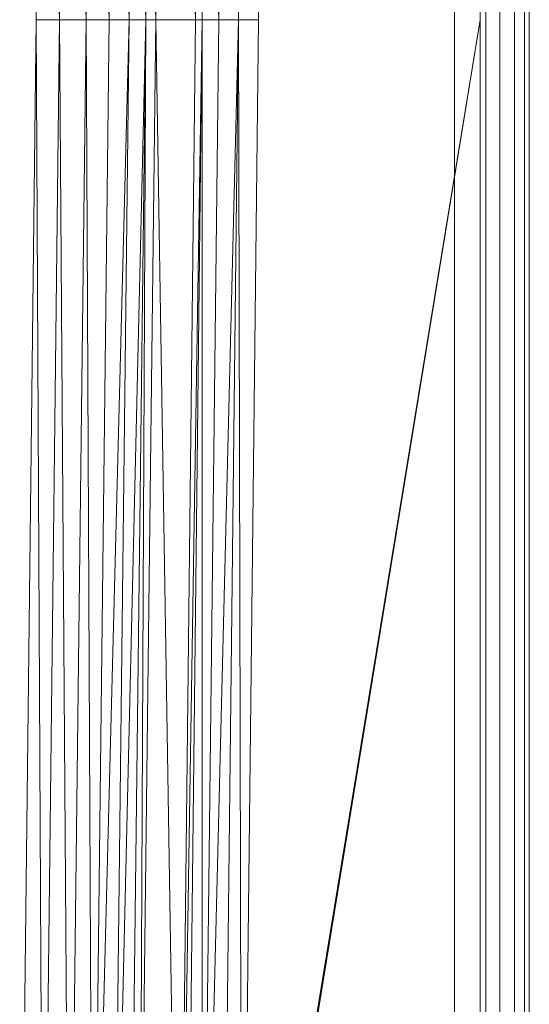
# Model space of a CAD drawing. Header units: metres. Extents: x 391.1 to 427.5, y 12.7 to 28.4.
# Tile 54 of 241: x 410.16 to 410.263, y 14.381 to 14.581. Entities that reach past the tile are written whole.
import ezdxf

# ---------------------------------------------------------------- set-up
doc = ezdxf.new("R2010")
doc.units = ezdxf.units.M
doc.layers.add('02_MOBILIARIO', color=7, linetype='Continuous', lineweight=18)
doc.layers.add('Mobiliario', color=7, linetype='Continuous', lineweight=18)

# ---------------------------------------------------------------- blocks, each defined once
blk = doc.blocks.new('Family - Plats de dutxa PS-1-153666-01_TEL_PS1')
at = {"layer": '02_MOBILIARIO', "color": 253, "true_color": 0xaaaaaa}
for p, q in [((0.81, 0.00026), (0.81, 0.80026)), ((0.81, 0.00026), (0.81, 0.80026)), ((0.807, 0.01026), (0.807, 0.79026)), ((0.807, 0.79026), (0.807, 0.40026)), ((0.807, 0.79026), (0.807, 0.40026)), ((0.807, 0.40026), (0.807, 0.79026)), ((0.809, 0.79026), (0.809, 0.40026)), ((0.809, 0.79026), (0.809, 0.40026)), ((0.81, 0.79026), (0.81, 0.30026)), ((0.81, 0.79026), (0.81, 0.30026)), ((0.81, 0.30026), (0.81, 0.79026)), ((0.81, 0.79026), (0.81, 0.40026)), ((0.81, 0.79026), (0.81, 0.40026)), ((0.81, 0.79026), (0.81, 0.40026)), ((0.81, 0.79026), (0.81, 0.40026)), ((0.8, 0.40026), (0.8, 0.78826)), ((0.8, 0.40026), (0.8, 0.78826)), ((0.804, 0.40026), (0.804, 0.78926)), ((0.804, 0.40026), (0.804, 0.78926)), ((0.7948, 0.04106), (0.7948, 0.76746)), ((0.8012, 0.76746), (0.8012, 0.04106)), ((0.73882, 0.6947), (0.74219, 0.40026)), ((0.73882, 0.6947), (0.74354, 0.40026)), ((0.73882, 0.6947), (0.74219, 0.40026)), ((0.74354, 0.40026), (0.73882, 0.6947)), ((0.74354, 0.40026), (0.74017, 0.6947)), ((0.74354, 0.40026), (0.74017, 0.6947)), ((0.74017, 0.6947), (0.74691, 0.40026)), ((0.74691, 0.40026), (0.74017, 0.6947)), ((0.74354, 0.6947), (0.74691, 0.40026)), ((0.74354, 0.6947), (0.75095, 0.40026)), ((0.74354, 0.6947), (0.74691, 0.40026)), ((0.75095, 0.40026), (0.74354, 0.6947)), ((0.75095, 0.40026), (0.74758, 0.6947)), ((0.75095, 0.40026), (0.74758, 0.6947)), ((0.74758, 0.6947), (0.755, 0.40026)), ((0.755, 0.40026), (0.74758, 0.6947)), ((0.755, 0.40026), (0.75163, 0.6947)), ((0.75163, 0.6947), (0.755, 0.40026)), ((0.70983, 0.40026), (0.70646, 0.68728)), ((0.70983, 0.40026), (0.70646, 0.68728)), ((0.70646, 0.68728), (0.71455, 0.40026)), ((0.71455, 0.40026), (0.70646, 0.68728)), ((0.71118, 0.68728), (0.71455, 0.40026)), ((0.71455, 0.40026), (0.71118, 0.68728)), ((0.71118, 0.68728), (0.71994, 0.40026)), ((0.71994, 0.40026), (0.71118, 0.68728)), ((0.71657, 0.68728), (0.71994, 0.40026)), ((0.71994, 0.40026), (0.71657, 0.68728)), ((0.71657, 0.68728), (0.72466, 0.40026)), ((0.72466, 0.40026), (0.71657, 0.68728)), ((0.72129, 0.68728), (0.72466, 0.40026)), ((0.72129, 0.68728), (0.7287, 0.40026)), ((0.72129, 0.68728), (0.72466, 0.40026)), ((0.7287, 0.40026), (0.72129, 0.68728)), ((0.7287, 0.40026), (0.72533, 0.68728)), ((0.72533, 0.68728), (0.73208, 0.40026)), ((0.72533, 0.68728), (0.7287, 0.40026)), ((0.73208, 0.40026), (0.72533, 0.68728)), ((0.73208, 0.40026), (0.7287, 0.68728)), ((0.73208, 0.40026), (0.7287, 0.68728)), ((0.7287, 0.68728), (0.7341, 0.40026)), ((0.7341, 0.40026), (0.7287, 0.68728)), ((0.73073, 0.68728), (0.7341, 0.40026)), ((0.7341, 0.40026), (0.73073, 0.68728)), ((0.73073, 0.68728), (0.74219, 0.40026)), ((0.74219, 0.40026), (0.73073, 0.68728)), ((0.70646, 0.11324), (0.70983, 0.40026)), ((0.70646, 0.11324), (0.70983, 0.40026)), ((0.71118, 0.11324), (0.70983, 0.40026)), ((0.70983, 0.40026), (0.71455, 0.40026)), ((0.70983, 0.40026), (0.71118, 0.11324)), ((0.70983, 0.40026), (0.71455, 0.40026)), ((0.71118, 0.11324), (0.71455, 0.40026)), ((0.71455, 0.40026), (0.71118, 0.11324)), ((0.71657, 0.11324), (0.71455, 0.40026)), ((0.71455, 0.40026), (0.71994, 0.40026)), ((0.71455, 0.40026), (0.71657, 0.11324)), ((0.71455, 0.40026), (0.71994, 0.40026)), ((0.71657, 0.11324), (0.71994, 0.40026)), ((0.71994, 0.40026), (0.71657, 0.11324)), ((0.72129, 0.11324), (0.71994, 0.40026)), ((0.71994, 0.40026), (0.72466, 0.40026)), ((0.71994, 0.40026), (0.72129, 0.11324)), ((0.71994, 0.40026), (0.72466, 0.40026)), ((0.7287, 0.40026), (0.72129, 0.11324)), ((0.72129, 0.11324), (0.72466, 0.40026)), ((0.72129, 0.11324), (0.7287, 0.40026)), ((0.72466, 0.40026), (0.72129, 0.11324)), ((0.7287, 0.40026), (0.72466, 0.40026)), ((0.7287, 0.40026), (0.72466, 0.40026)), ((0.73208, 0.40026), (0.72533, 0.11324)), ((0.72533, 0.11324), (0.7287, 0.40026)), ((0.72533, 0.11324), (0.73208, 0.40026)), ((0.7287, 0.40026), (0.72533, 0.11324)), ((0.7287, 0.11324), (0.73208, 0.40026)), ((0.73208, 0.40026), (0.7287, 0.40026)), ((0.73208, 0.40026), (0.7287, 0.11324)), ((0.73208, 0.40026), (0.7287, 0.40026)), ((0.73073, 0.11324), (0.7341, 0.40026)), ((0.73073, 0.11324), (0.73208, 0.40026)), ((0.73208, 0.40026), (0.73073, 0.11324)), ((0.7341, 0.40026), (0.73073, 0.11324)), ((0.73208, 0.40026), (0.7341, 0.40026)), ((0.73208, 0.40026), (0.7341, 0.40026)), ((0.73882, 0.10582), (0.7341, 0.40026)), ((0.7341, 0.40026), (0.74219, 0.40026)), ((0.7341, 0.40026), (0.73882, 0.10582)), ((0.7341, 0.40026), (0.74219, 0.40026)), ((0.74354, 0.40026), (0.73882, 0.10582)), ((0.73882, 0.10582), (0.74219, 0.40026)), ((0.73882, 0.10582), (0.74354, 0.40026)), ((0.74219, 0.40026), (0.73882, 0.10582)), ((0.74017, 0.10582), (0.74354, 0.40026)), ((0.74354, 0.40026), (0.74017, 0.10582)), ((0.74354, 0.40026), (0.74219, 0.40026)), ((0.74354, 0.40026), (0.74219, 0.40026)), ((0.75095, 0.40026), (0.74354, 0.10582)), ((0.74354, 0.10582), (0.74691, 0.40026)), ((0.74354, 0.10582), (0.75095, 0.40026)), ((0.74354, 0.10582), (0.74354, 0.40026)), ((0.74354, 0.40026), (0.74691, 0.40026)), ((0.74354, 0.40026), (0.74354, 0.10582)), ((0.74691, 0.40026), (0.74354, 0.10582)), ((0.74354, 0.40026), (0.74691, 0.40026)), ((0.75095, 0.40026), (0.74691, 0.40026)), ((0.75095, 0.40026), (0.74691, 0.40026)), ((0.74758, 0.10582), (0.75095, 0.40026)), ((0.75095, 0.40026), (0.74758, 0.10582)), ((0.75163, 0.10582), (0.75095, 0.40026)), ((0.75095, 0.40026), (0.755, 0.40026)), ((0.75095, 0.40026), (0.75163, 0.10582)), ((0.75095, 0.40026), (0.755, 0.40026)), ((0.8, 0.40026), (0.75129, 0.10185)), ((0.75129, 0.10185), (0.8, 0.40026)), ((0.8, 0.40026), (0.75163, 0.10582)), ((0.75163, 0.10582), (0.8, 0.40026)), ((0.755, 0.40026), (0.75163, 0.10582)), ((0.755, 0.40026), (0.75163, 0.10582)), ((0.8, 0.01226), (0.8, 0.40026)), ((0.8, 0.01226), (0.8, 0.40026)), ((0.804, 0.01126), (0.804, 0.40026)), ((0.804, 0.01126), (0.804, 0.40026)), ((0.807, 0.40026), (0.807, 0.01026)), ((0.807, 0.01026), (0.807, 0.40026)), ((0.807, 0.01026), (0.807, 0.40026)), ((0.809, 0.01026), (0.809, 0.40026)), ((0.809, 0.40026), (0.809, 0.01026)), ((0.81, 0.01026), (0.81, 0.40026)), ((0.81, 0.40026), (0.81, 0.01026)), ((0.81, 0.01026), (0.81, 0.40026)), ((0.81, 0.40026), (0.81, 0.01026)), ((0.81, 0.30026), (0.81, 0.01026)), ((0.81, 0.30026), (0.81, 0.01026)), ((0.81, 0.01026), (0.81, 0.30026))]:
    blk.add_line(p, q, dxfattribs=at)
at = {"layer": 'Mobiliario', "color": 253, "true_color": 0xaaaaaa}
for p, q in [((0.7948, 0.76746), (0.7948, 0.04106)), ((0.8012, 0.04106), (0.8012, 0.76746))]:
    blk.add_line(p, q, dxfattribs=at)
blk = doc.blocks.new('LONDR55-XX_ZZ-ARQ-CAA-M3D-Londres55_ifc-1-01_TEL_PS1')
at = {"layer": '02_MOBILIARIO', "color": 253, "lineweight": 18, "true_color": 0xaaaaaa}
blk.add_blockref('Family - Plats de dutxa PS-1-153666-01_TEL_PS1', (409.45344, 14.18035), dxfattribs=at)

msp = doc.modelspace()

# ---------------------------------------------------------------- block references
at = {"lineweight": 5}
msp.add_blockref('LONDR55-XX_ZZ-ARQ-CAA-M3D-Londres55_ifc-1-01_TEL_PS1', (0, 0), dxfattribs=at)

doc.saveas('drawing.dxf')
